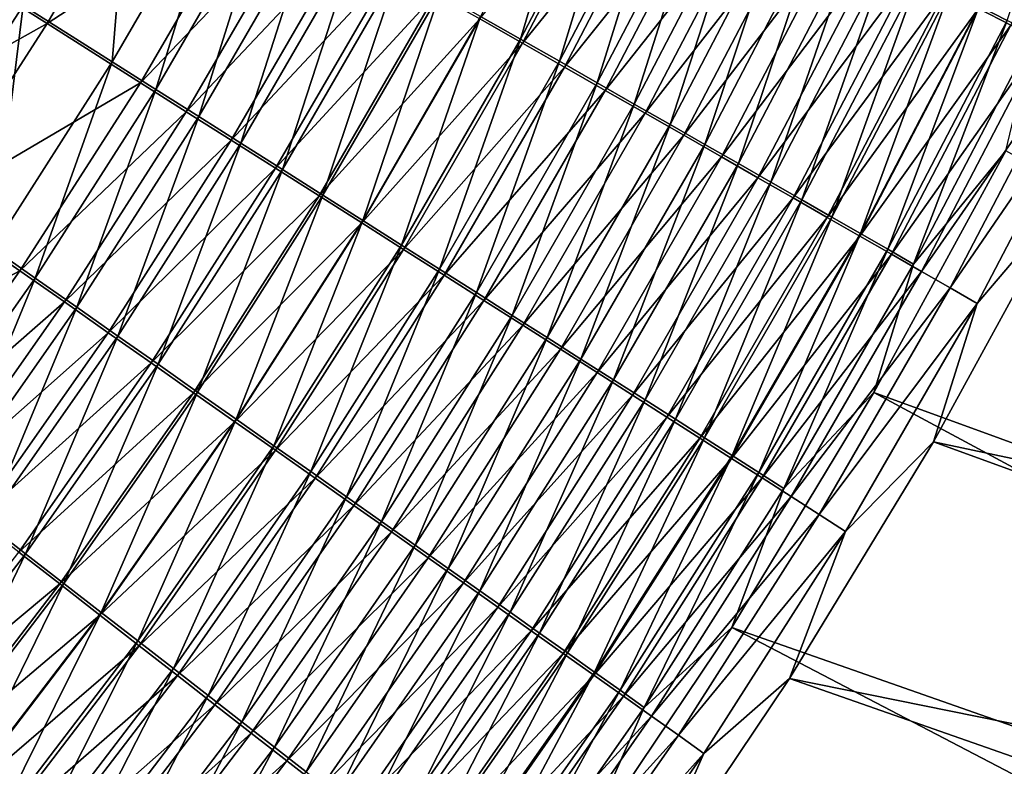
# Model space of a CAD drawing. Header units: metres. Extents: x -900 to 900, y -400 to 400.
# Tile 177 of 249: x 557 to 591, y -199 to -174. Entities that reach past the tile are written whole.
import ezdxf

# ---------------------------------------------------------------- set-up
doc = ezdxf.new("R2010")
doc.units = ezdxf.units.M

msp = doc.modelspace()

# ---------------------------------------------------------------- linework, layer by layer
at = {"layer": 'top'}
for points in [[(593.559998, -165.229675, -464.553955), (589.821106, -173.210205, -464.538452), (590.784729, -173.704163, -462.933014)], [(589.807373, -173.29216, -469.514923), (594.685303, -165.818527, -467.919312), (590.915588, -173.859863, -467.903931)], [(572.680603, -173.558899, -479.490295), (574.052063, -174.339767, -478.359436), (576.428528, -166.381561, -479.496796)], [(574.052063, -174.339767, -478.359436), (577.833252, -167.095596, -478.370422), (576.428528, -166.381561, -479.496796)], [(560.704895, -166.756912, -486.580444), (556.95575, -173.18895, -486.599091), (560.017639, -175.121811, -485.156921)], [(560.017639, -175.121811, -485.156921), (563.84491, -168.537811, -485.147125), (560.704895, -166.756912, -486.580444)], [(577.914429, -167.223984, -481.965057), (574.124268, -174.478912, -481.956299), (572.651489, -173.639633, -483.089539)], [(577.833252, -167.095596, -478.370422), (574.052063, -174.339767, -478.359436), (575.390808, -175.102478, -477.177826)], [(577.914429, -167.223984, -481.965057), (579.389343, -167.974731, -480.782013), (574.124268, -174.478912, -481.956299)], [(579.204712, -167.793106, -477.193512), (577.833252, -167.095596, -478.370422), (575.390808, -175.102478, -477.177826)], [(561.550659, -167.327148, -489.403351), (557.772705, -173.805756, -489.42099), (554.479065, -171.725586, -490.684692)], [(561.550659, -167.327148, -489.403351), (564.847473, -169.199631, -487.897858), (557.772705, -173.805756, -489.42099)], [(579.204712, -167.793106, -477.193512), (575.390808, -175.102478, -477.177826), (576.695496, -175.846268, -475.946716)], [(580.541504, -168.473373, -475.967224), (579.204712, -167.793106, -477.193512), (576.695496, -175.846268, -475.946716)], [(579.389343, -167.974731, -480.782013), (575.564209, -175.299927, -480.768524), (574.124268, -174.478912, -481.956299)], [(579.389343, -167.974731, -480.782013), (580.829346, -168.708099, -479.545898), (575.564209, -175.299927, -480.768524)], [(561.516479, -176.068695, -484.348328), (563.84491, -168.537811, -485.147125), (560.017639, -175.121811, -485.156921)], [(563.84491, -168.537811, -485.147125), (561.516479, -176.068695, -484.348328), (565.382263, -169.41037, -484.343536)], [(580.541504, -168.473373, -475.967224), (576.695496, -175.846268, -475.946716), (577.964783, -176.570313, -474.667267)], [(581.842163, -169.135681, -474.69278), (580.541504, -168.473373, -475.967224), (577.964783, -176.570313, -474.667267)], [(580.829346, -168.708099, -479.545898), (576.969788, -176.101868, -479.527466), (575.564209, -175.299927, -480.768524)], [(580.829346, -168.708099, -479.545898), (582.232971, -169.423355, -478.257965), (576.969788, -176.101868, -479.527466)], [(564.847473, -169.199631, -487.897858), (560.987244, -175.837997, -487.906189), (557.772705, -173.805756, -489.42099)], [(564.847473, -169.199631, -487.897858), (566.461609, -170.117065, -487.053833), (560.987244, -175.837997, -487.906189)], [(577.964783, -176.570313, -474.667267), (579.197144, -177.273834, -473.340668), (581.842163, -169.135681, -474.69278)], [(579.197144, -177.273834, -473.340668), (583.105347, -169.779297, -473.371368), (581.842163, -169.135681, -474.69278)], [(565.382263, -169.41037, -484.343536), (561.516479, -176.068695, -484.348328), (562.991882, -177.001282, -483.482544)], [(562.991882, -177.001282, -483.482544), (566.895813, -170.269836, -483.483093), (565.382263, -169.41037, -484.343536)], [(582.232971, -169.423355, -478.257965), (578.3396, -176.883881, -478.234375), (576.969788, -176.101868, -479.527466)], [(582.232971, -169.423355, -478.257965), (583.598633, -170.11972, -476.919403), (578.3396, -176.883881, -478.234375)], [(583.105347, -169.779297, -473.371368), (579.197144, -177.273834, -473.340668), (580.391357, -177.956055, -471.968109)], [(584.32959, -170.403519, -472.00412), (583.105347, -169.779297, -473.371368), (580.391357, -177.956055, -471.968109)], [(566.461609, -170.117065, -487.053833), (562.560852, -176.833588, -487.056854), (560.987244, -175.837997, -487.906189)], [(566.461609, -170.117065, -487.053833), (568.05072, -171.020721, -486.150055), (562.560852, -176.833588, -487.056854)], [(564.442322, -177.918564, -482.560425), (566.895813, -170.269836, -483.483093), (562.991882, -177.001282, -483.482544)], [(564.442322, -177.918564, -482.560425), (568.383972, -171.115295, -482.56665), (566.895813, -170.269836, -483.483093)], [(583.598633, -170.11972, -476.919403), (579.67218, -177.645157, -476.890503), (578.3396, -176.883881, -478.234375)], [(583.598633, -170.11972, -476.919403), (584.924927, -170.796432, -475.531525), (579.67218, -177.645157, -476.890503)], [(584.32959, -170.403519, -472.00412), (580.391357, -177.956055, -471.968109), (581.545959, -178.616196, -470.550934)], [(585.51355, -171.007645, -470.592407), (584.32959, -170.403519, -472.00412), (581.545959, -178.616196, -470.550934)], [(584.924927, -170.796432, -475.531525), (580.966125, -178.384857, -475.497131), (579.67218, -177.645157, -476.890503)], [(584.924927, -170.796432, -475.531525), (586.210327, -171.452759, -474.09549), (580.966125, -178.384857, -475.497131)], [(552.928223, -179.447769, -486.614502), (556.95575, -173.18895, -486.599091), (553.818665, -171.210526, -487.802185)], [(568.05072, -171.020721, -486.150055), (564.109802, -177.814117, -486.147461), (562.560852, -176.833588, -487.056854)], [(568.05072, -171.020721, -486.150055), (569.613159, -171.909668, -485.1875), (564.109802, -177.814117, -486.147461)], [(565.866211, -178.819595, -481.582794), (568.383972, -171.115295, -482.56665), (564.442322, -177.918564, -482.560425)], [(565.866211, -178.819595, -481.582794), (569.845154, -171.945862, -481.595062), (568.383972, -171.115295, -482.56665)], [(585.51355, -171.007645, -470.592407), (581.545959, -178.616196, -470.550934), (582.659729, -179.25354, -469.090973)], [(586.655884, -171.591003, -469.138), (585.51355, -171.007645, -470.592407), (582.659729, -179.25354, -469.090973)], [(586.210327, -171.452759, -474.09549), (582.21991, -179.102158, -474.055511), (580.966125, -178.384857, -475.497131)], [(586.210327, -171.452759, -474.09549), (587.45343, -172.087936, -472.612762), (582.21991, -179.102158, -474.055511)], [(582.659729, -179.25354, -469.090973), (583.731445, -179.867371, -467.59021), (586.655884, -171.591003, -469.138)], [(583.731445, -179.867371, -467.59021), (587.755432, -172.152985, -467.642914), (586.655884, -171.591003, -469.138)], [(554.479065, -171.725586, -490.684692), (557.772705, -173.805756, -489.42099), (550.509766, -177.867004, -490.70929)], [(569.613159, -171.909668, -485.1875), (565.632568, -178.778564, -485.178894), (564.109802, -177.814117, -486.147461)], [(569.613159, -171.909668, -485.1875), (571.147278, -172.782944, -484.167023), (565.632568, -178.778564, -485.178894)], [(569.845154, -171.945862, -481.595062), (565.866211, -178.819595, -481.582794), (567.262146, -179.703384, -480.550598)], [(571.277832, -172.760666, -480.569244), (569.845154, -171.945862, -481.595062), (567.262146, -179.703384, -480.550598)], [(587.45343, -172.087936, -472.612762), (583.432129, -179.796219, -472.566986), (582.21991, -179.102158, -474.055511)], [(587.45343, -172.087936, -472.612762), (588.652893, -172.701294, -471.085205), (583.432129, -179.796219, -472.566986)], [(587.755432, -172.152985, -467.642914), (583.731445, -179.867371, -467.59021), (584.759949, -180.457031, -466.050629)], [(588.810913, -172.692917, -466.10907), (587.755432, -172.152985, -467.642914), (584.759949, -180.457031, -466.050629)], [(571.147278, -172.782944, -484.167023), (567.127502, -179.725922, -484.152008), (565.632568, -178.778564, -485.178894)], [(571.147278, -172.782944, -484.167023), (572.651489, -173.639633, -483.089539), (567.127502, -179.725922, -484.152008)], [(571.277832, -172.760666, -480.569244), (567.262146, -179.703384, -480.550598), (568.628601, -180.569092, -479.464996)], [(572.680603, -173.558899, -479.490295), (571.277832, -172.760666, -480.569244), (568.628601, -180.569092, -479.464996)], [(588.652893, -172.701294, -471.085205), (584.60144, -180.466324, -471.033569), (583.432129, -179.796219, -472.566986)], [(588.652893, -172.701294, -471.085205), (589.807373, -173.29216, -469.514923), (584.60144, -180.466324, -471.033569)], [(588.810913, -172.692917, -466.10907), (584.759949, -180.457031, -466.050629), (585.743958, -181.021774, -464.474182)], [(589.821106, -173.210205, -464.538452), (588.810913, -172.692917, -466.10907), (585.743958, -181.021774, -464.474182)], [(555.907166, -181.53154, -485.160217), (556.95575, -173.18895, -486.599091), (552.928223, -179.447769, -486.614502)], [(556.95575, -173.18895, -486.599091), (555.907166, -181.53154, -485.160217), (560.017639, -175.121811, -485.156921)], [(584.60144, -180.466324, -471.033569), (589.807373, -173.29216, -469.514923), (585.726685, -181.111725, -469.457275)], [(585.726685, -181.111725, -469.457275), (589.807373, -173.29216, -469.514923), (590.915588, -173.859863, -467.903931)], [(589.821106, -173.210205, -464.538452), (585.743958, -181.021774, -464.474182), (586.682251, -181.560944, -462.862854)], [(590.784729, -173.704163, -462.933014), (589.821106, -173.210205, -464.538452), (586.682251, -181.560944, -462.862854)], [(572.651489, -173.639633, -483.089539), (568.593018, -180.655167, -483.067841), (567.127502, -179.725922, -484.152008)], [(572.651489, -173.639633, -483.089539), (574.124268, -174.478912, -481.956299), (568.593018, -180.655167, -483.067841)], [(568.628601, -180.569092, -479.464996), (569.964294, -181.415833, -478.327148), (572.680603, -173.558899, -479.490295)], [(569.964294, -181.415833, -478.327148), (574.052063, -174.339767, -478.359436), (572.680603, -173.558899, -479.490295)], [(557.772705, -173.805756, -489.42099), (553.714905, -180.110062, -489.435028), (550.509766, -177.867004, -490.70929)], [(557.772705, -173.805756, -489.42099), (560.987244, -175.837997, -487.906189), (553.714905, -180.110062, -489.435028)], [(590.915588, -173.859863, -467.903931), (586.806458, -181.731674, -467.840179), (585.726685, -181.111725, -469.457275)], [(586.682251, -181.560944, -462.862854), (587.573669, -182.073807, -461.218658), (590.784729, -173.704163, -462.933014)], [(591.976257, -174.403732, -466.254303), (586.806458, -181.731674, -467.840179), (590.915588, -173.859863, -467.903931)], [(587.573669, -182.073807, -461.218658), (591.700562, -174.174194, -461.294708), (590.784729, -173.704163, -462.933014)], [(574.052063, -174.339767, -478.359436), (569.964294, -181.415833, -478.327148), (571.267944, -182.242752, -477.138306)], [(575.390808, -175.102478, -477.177826), (574.052063, -174.339767, -478.359436), (571.267944, -182.242752, -477.138306)], [(587.573669, -182.073807, -461.218658), (590.741699, -178.180908, -459.588043), (591.700562, -174.174194, -461.294708)], [(574.124268, -174.478912, -481.956299), (570.027588, -181.565369, -481.927521), (568.593018, -180.655167, -483.067841)], [(574.124268, -174.478912, -481.956299), (575.564209, -175.299927, -480.768524), (570.027588, -181.565369, -481.927521)], [(591.976257, -174.403732, -466.254303), (587.839539, -182.325455, -466.184418), (586.806458, -181.731674, -467.840179)], [(587.839539, -182.325455, -466.184418), (591.976257, -174.403732, -466.254303), (592.988037, -174.923111, -464.568115)], [(588.824646, -182.892334, -464.492004), (587.839539, -182.325455, -466.184418), (592.988037, -174.923111, -464.568115)], [(592.988037, -174.923111, -464.568115), (593.949585, -175.417297, -462.847443), (588.824646, -182.892334, -464.492004)], [(560.017639, -175.121811, -485.156921), (555.907166, -181.53154, -485.160217), (557.365051, -182.5522, -484.344788)], [(557.365051, -182.5522, -484.344788), (561.516479, -176.068695, -484.348328), (560.017639, -175.121811, -485.156921)], [(575.564209, -175.299927, -480.768524), (571.429932, -182.455643, -480.732391), (570.027588, -181.565369, -481.927521)], [(575.390808, -175.102478, -477.177826), (571.267944, -182.242752, -477.138306), (572.538025, -183.048981, -475.899689)], [(575.564209, -175.299927, -480.768524), (576.969788, -176.101868, -479.527466), (571.429932, -182.455643, -480.732391)], [(576.695496, -175.846268, -475.946716), (575.390808, -175.102478, -477.177826), (572.538025, -183.048981, -475.899689)], [(593.949585, -175.417297, -462.847443), (589.760498, -183.431549, -462.765045), (588.824646, -182.892334, -464.492004)], [(593.949585, -175.417297, -462.847443), (592.845703, -179.808716, -461.050964), (589.760498, -183.431549, -462.765045)], [(560.987244, -175.837997, -487.906189), (556.842163, -182.300995, -487.90741), (553.714905, -180.110062, -489.435028)], [(560.987244, -175.837997, -487.906189), (562.560852, -176.833588, -487.056854), (556.842163, -182.300995, -487.90741)], [(576.695496, -175.846268, -475.946716), (572.538025, -183.048981, -475.899689), (573.773315, -183.833664, -474.612457)], [(577.964783, -176.570313, -474.667267), (576.695496, -175.846268, -475.946716), (573.773315, -183.833664, -474.612457)], [(558.799927, -183.557266, -483.47168), (561.516479, -176.068695, -484.348328), (557.365051, -182.5522, -484.344788)], [(561.516479, -176.068695, -484.348328), (558.799927, -183.557266, -483.47168), (562.991882, -177.001282, -483.482544)], [(576.969788, -176.101868, -479.527466), (572.798462, -183.325073, -479.483673), (571.429932, -182.455643, -480.732391)], [(576.969788, -176.101868, -479.527466), (578.3396, -176.883881, -478.234375), (572.798462, -183.325073, -479.483673)], [(573.773315, -183.833664, -474.612457), (574.972412, -184.595932, -473.277863), (577.964783, -176.570313, -474.667267)], [(574.972412, -184.595932, -473.277863), (579.197144, -177.273834, -473.340668), (577.964783, -176.570313, -474.667267)], [(562.560852, -176.833588, -487.056854), (558.372681, -183.374115, -487.050873), (556.842163, -182.300995, -487.90741)], [(562.560852, -176.833588, -487.056854), (564.109802, -177.814117, -486.147461), (558.372681, -183.374115, -487.050873)], [(562.991882, -177.001282, -483.482544), (558.799927, -183.557266, -483.47168), (560.210205, -184.545715, -482.541748)], [(560.210205, -184.545715, -482.541748), (564.442322, -177.918564, -482.560425), (562.991882, -177.001282, -483.482544)], [(578.3396, -176.883881, -478.234375), (574.131897, -184.172745, -478.182648), (572.798462, -183.325073, -479.483673)], [(578.3396, -176.883881, -478.234375), (579.67218, -177.645157, -476.890503), (574.131897, -184.172745, -478.182648)], [(579.197144, -177.273834, -473.340668), (574.972412, -184.595932, -473.277863), (576.133911, -185.33493, -471.897125)], [(580.391357, -177.956055, -471.968109), (579.197144, -177.273834, -473.340668), (576.133911, -185.33493, -471.897125)], [(579.67218, -177.645157, -476.890503), (575.428772, -184.997757, -476.830597), (574.131897, -184.172745, -478.182648)], [(579.67218, -177.645157, -476.890503), (580.966125, -178.384857, -475.497131), (575.428772, -184.997757, -476.830597)], [(564.109802, -177.814117, -486.147461), (559.878967, -184.430878, -486.133728), (558.372681, -183.374115, -487.050873)], [(564.109802, -177.814117, -486.147461), (565.632568, -178.778564, -485.178894), (559.878967, -184.430878, -486.133728)], [(561.59436, -185.516464, -481.555878), (564.442322, -177.918564, -482.560425), (560.210205, -184.545715, -482.541748)], [(561.59436, -185.516464, -481.555878), (565.866211, -178.819595, -481.582794), (564.442322, -177.918564, -482.560425)], [(580.391357, -177.956055, -471.968109), (576.133911, -185.33493, -471.897125), (577.256592, -186.04982, -470.471527)], [(581.545959, -178.616196, -470.550934), (580.391357, -177.956055, -471.968109), (577.256592, -186.04982, -470.471527)], [(580.966125, -178.384857, -475.497131), (576.687561, -185.79921, -475.428772), (575.428772, -184.997757, -476.830597)], [(580.966125, -178.384857, -475.497131), (582.21991, -179.102158, -474.055511), (576.687561, -185.79921, -475.428772)], [(590.741699, -178.180908, -459.588043), (586.208862, -186.486755, -459.482452), (643.057434, -207.180191, -352.390259)], [(586.208862, -186.486755, -459.482452), (590.741699, -178.180908, -459.588043), (587.573669, -182.073807, -461.218658)], [(581.545959, -178.616196, -470.550934), (577.256592, -186.04982, -470.471527), (578.339111, -186.739807, -469.002991)], [(582.659729, -179.25354, -469.090973), (581.545959, -178.616196, -470.550934), (578.339111, -186.739807, -469.002991)], [(565.632568, -178.778564, -485.178894), (561.359497, -185.470139, -485.156921), (559.878967, -184.430878, -486.133728)], [(565.632568, -178.778564, -485.178894), (567.127502, -179.725922, -484.152008), (561.359497, -185.470139, -485.156921)], [(565.866211, -178.819595, -481.582794), (561.59436, -185.516464, -481.555878), (562.950989, -186.468491, -480.514984)], [(567.262146, -179.703384, -480.550598), (565.866211, -178.819595, -481.582794), (562.950989, -186.468491, -480.514984)], [(582.21991, -179.102158, -474.055511), (577.906982, -186.576202, -473.978455), (576.687561, -185.79921, -475.428772)], [(582.21991, -179.102158, -474.055511), (583.432129, -179.796219, -472.566986), (577.906982, -186.576202, -473.978455)], [(578.339111, -186.739807, -469.002991), (579.380371, -187.404144, -467.4935), (582.659729, -179.25354, -469.090973)], [(579.380371, -187.404144, -467.4935), (583.731445, -179.867371, -467.59021), (582.659729, -179.25354, -469.090973)], [(567.127502, -179.725922, -484.152008), (562.812622, -186.490784, -484.121338), (561.359497, -185.470139, -485.156921)], [(567.127502, -179.725922, -484.152008), (568.593018, -180.655167, -483.067841), (562.812622, -186.490784, -484.121338)], [(567.262146, -179.703384, -480.550598), (562.950989, -186.468491, -480.514984), (564.278748, -187.400818, -479.420227)], [(568.628601, -180.569092, -479.464996), (567.262146, -179.703384, -480.550598), (564.278748, -187.400818, -479.420227)], [(553.714905, -180.110062, -489.435028), (556.842163, -182.300995, -487.90741), (549.384216, -186.227661, -489.44519)], [(583.432129, -179.796219, -472.566986), (579.085571, -187.32782, -472.481079), (577.906982, -186.576202, -473.978455)], [(583.432129, -179.796219, -472.566986), (584.60144, -180.466324, -471.033569), (579.085571, -187.32782, -472.481079)], [(583.731445, -179.867371, -467.59021), (579.380371, -187.404144, -467.4935), (580.379211, -188.042068, -465.945038)], [(584.759949, -180.457031, -466.050629), (583.731445, -179.867371, -467.59021), (580.379211, -188.042068, -465.945038)], [(592.845703, -179.808716, -461.050964), (588.255493, -188.185471, -460.935547), (589.760498, -183.431549, -462.765045)], [(588.255493, -188.185471, -460.935547), (592.845703, -179.808716, -461.050964), (649.3302, -201.110291, -354.037689)], [(584.759949, -180.457031, -466.050629), (580.379211, -188.042068, -465.945038), (581.33429, -188.652817, -464.35965)], [(585.743958, -181.021774, -464.474182), (584.759949, -180.457031, -466.050629), (581.33429, -188.652817, -464.35965)], [(568.593018, -180.655167, -483.067841), (564.236755, -187.491745, -483.027985), (562.812622, -186.490784, -484.121338)], [(568.593018, -180.655167, -483.067841), (570.027588, -181.565369, -481.927521), (564.236755, -187.491745, -483.027985)], [(564.278748, -187.400818, -479.420227), (565.576172, -188.312531, -478.272888), (568.628601, -180.569092, -479.464996)], [(565.576172, -188.312531, -478.272888), (569.964294, -181.415833, -478.327148), (568.628601, -180.569092, -479.464996)], [(579.085571, -187.32782, -472.481079), (584.60144, -180.466324, -471.033569), (580.222046, -188.053268, -470.938568)], [(580.222046, -188.053268, -470.938568), (584.60144, -180.466324, -471.033569), (585.726685, -181.111725, -469.457275)], [(585.726685, -181.111725, -469.457275), (581.315186, -188.75174, -469.353027), (580.222046, -188.053268, -470.938568)], [(586.806458, -181.731674, -467.840179), (581.315186, -188.75174, -469.353027), (585.726685, -181.111725, -469.457275)], [(585.743958, -181.021774, -464.474182), (581.33429, -188.652817, -464.35965), (582.244568, -189.235626, -462.739319)], [(586.682251, -181.560944, -462.862854), (585.743958, -181.021774, -464.474182), (582.244568, -189.235626, -462.739319)], [(569.964294, -181.415833, -478.327148), (565.576172, -188.312531, -478.272888), (566.842102, -189.202682, -477.074158)], [(571.267944, -182.242752, -477.138306), (569.964294, -181.415833, -478.327148), (566.842102, -189.202682, -477.074158)], [(555.907166, -181.53154, -485.160217), (552.934692, -188.848984, -484.332489), (557.365051, -182.5522, -484.344788)], [(570.027588, -181.565369, -481.927521), (565.630554, -188.472015, -481.878052), (564.236755, -187.491745, -483.027985)], [(570.027588, -181.565369, -481.927521), (571.429932, -182.455643, -480.732391), (565.630554, -188.472015, -481.878052)], [(582.363708, -189.42244, -467.726624), (581.315186, -188.75174, -469.353027), (586.806458, -181.731674, -467.840179)], [(582.244568, -189.235626, -462.739319), (583.108826, -189.789734, -461.086029), (586.682251, -181.560944, -462.862854)], [(586.806458, -181.731674, -467.840179), (587.839539, -182.325455, -466.184418), (582.363708, -189.42244, -467.726624)], [(583.108826, -189.789734, -461.086029), (587.573669, -182.073807, -461.218658), (586.682251, -181.560944, -462.862854)], [(583.108826, -189.789734, -461.086029), (586.208862, -186.486755, -459.482452), (587.573669, -182.073807, -461.218658)], [(556.842163, -182.300995, -487.90741), (552.419067, -188.576553, -487.901184), (549.384216, -186.227661, -489.44519)], [(556.842163, -182.300995, -487.90741), (558.372681, -183.374115, -487.050873), (552.419067, -188.576553, -487.901184)], [(571.429932, -182.455643, -480.732391), (566.992615, -189.430573, -480.672852), (565.630554, -188.472015, -481.878052)], [(571.267944, -182.242752, -477.138306), (566.842102, -189.202682, -477.074158), (568.075073, -190.070343, -475.825287)], [(571.429932, -182.455643, -480.732391), (572.798462, -183.325073, -479.483673), (566.992615, -189.430573, -480.672852)], [(572.538025, -183.048981, -475.899689), (571.267944, -182.242752, -477.138306), (568.075073, -190.070343, -475.825287)], [(587.839539, -182.325455, -466.184418), (583.366394, -190.06456, -466.061371), (582.363708, -189.42244, -467.726624)], [(583.366394, -190.06456, -466.061371), (587.839539, -182.325455, -466.184418), (588.824646, -182.892334, -464.492004)], [(557.365051, -182.5522, -484.344788), (552.934692, -188.848984, -484.332489), (554.326477, -189.926071, -483.450012)], [(554.326477, -189.926071, -483.450012), (558.799927, -183.557266, -483.47168), (557.365051, -182.5522, -484.344788)], [(572.538025, -183.048981, -475.899689), (568.075073, -190.070343, -475.825287), (569.273804, -190.914566, -474.527466)], [(573.773315, -183.833664, -474.612457), (572.538025, -183.048981, -475.899689), (569.273804, -190.914566, -474.527466)], [(584.32196, -190.677292, -464.359436), (583.366394, -190.06456, -466.061371), (588.824646, -182.892334, -464.492004)], [(588.824646, -182.892334, -464.492004), (589.760498, -183.431549, -462.765045), (584.32196, -190.677292, -464.359436)], [(558.372681, -183.374115, -487.050873), (553.903809, -189.726761, -487.035431), (552.419067, -188.576553, -487.901184)], [(558.372681, -183.374115, -487.050873), (559.878967, -184.430878, -486.133728), (553.903809, -189.726761, -487.035431)], [(572.798462, -183.325073, -479.483673), (568.321533, -190.366486, -479.413696), (566.992615, -189.430573, -480.672852)], [(572.798462, -183.325073, -479.483673), (574.131897, -184.172745, -478.182648), (568.321533, -190.366486, -479.413696)], [(589.760498, -183.431549, -462.765045), (585.229187, -191.259872, -462.622894), (584.32196, -190.677292, -464.359436)], [(589.760498, -183.431549, -462.765045), (588.255493, -188.185471, -460.935547), (585.229187, -191.259872, -462.622894)], [(555.694031, -190.985123, -482.510132), (558.799927, -183.557266, -483.47168), (554.326477, -189.926071, -483.450012)], [(558.799927, -183.557266, -483.47168), (555.694031, -190.985123, -482.510132), (560.210205, -184.545715, -482.541748)], [(569.273804, -190.914566, -474.527466), (570.436951, -191.734406, -473.181976), (573.773315, -183.833664, -474.612457)], [(570.436951, -191.734406, -473.181976), (574.972412, -184.595932, -473.277863), (573.773315, -183.833664, -474.612457)], [(574.131897, -184.172745, -478.182648), (569.615845, -191.278717, -478.101837), (568.321533, -190.366486, -479.413696)], [(574.131897, -184.172745, -478.182648), (575.428772, -184.997757, -476.830597), (569.615845, -191.278717, -478.101837)], [(559.878967, -184.430878, -486.133728), (555.364807, -190.859222, -486.108429), (553.903809, -189.726761, -487.035431)], [(559.878967, -184.430878, -486.133728), (561.359497, -185.470139, -485.156921), (555.364807, -190.859222, -486.108429)], [(560.210205, -184.545715, -482.541748), (555.694031, -190.985123, -482.510132), (557.03595, -192.024994, -481.513733)], [(557.03595, -192.024994, -481.513733), (561.59436, -185.516464, -481.555878), (560.210205, -184.545715, -482.541748)], [(574.972412, -184.595932, -473.277863), (570.436951, -191.734406, -473.181976), (571.563232, -192.528961, -471.790039)], [(576.133911, -185.33493, -471.897125), (574.972412, -184.595932, -473.277863), (571.563232, -192.528961, -471.790039)], [(575.428772, -184.997757, -476.830597), (570.874207, -192.166321, -476.738617), (569.615845, -191.278717, -478.101837)], [(575.428772, -184.997757, -476.830597), (576.687561, -185.79921, -475.428772), (570.874207, -192.166321, -476.738617)], [(561.359497, -185.470139, -485.156921), (556.800354, -191.972702, -485.121124), (555.364807, -190.859222, -486.108429)], [(561.359497, -185.470139, -485.156921), (562.812622, -186.490784, -484.121338), (556.800354, -191.972702, -485.121124)], [(558.350769, -193.04454, -480.461731), (561.59436, -185.516464, -481.555878), (557.03595, -192.024994, -481.513733)], [(562.950989, -186.468491, -480.514984), (561.59436, -185.516464, -481.555878), (558.350769, -193.04454, -480.461731)], [(576.133911, -185.33493, -471.897125), (571.563232, -192.528961, -471.790039), (572.651306, -193.297287, -470.353027)], [(577.256592, -186.04982, -470.471527), (576.133911, -185.33493, -471.897125), (572.651306, -193.297287, -470.353027)], [(576.687561, -185.79921, -475.428772), (572.095276, -193.028305, -475.325317), (570.874207, -192.166321, -476.738617)], [(576.687561, -185.79921, -475.428772), (577.906982, -186.576202, -473.978455), (572.095276, -193.028305, -475.325317)], [(577.256592, -186.04982, -470.471527), (572.651306, -193.297287, -470.353027), (573.699951, -194.038544, -468.872803)], [(578.339111, -186.739807, -469.002991), (577.256592, -186.04982, -470.471527), (573.699951, -194.038544, -468.872803)], [(562.812622, -186.490784, -484.121338), (558.208984, -193.06601, -484.074432), (556.800354, -191.972702, -485.121124)], [(562.812622, -186.490784, -484.121338), (564.236755, -187.491745, -483.027985), (558.208984, -193.06601, -484.074432)], [(562.950989, -186.468491, -480.514984), (558.350769, -193.04454, -480.461731), (559.637146, -194.042755, -479.355377)], [(564.278748, -187.400818, -479.420227), (562.950989, -186.468491, -480.514984), (559.637146, -194.042755, -479.355377)], [(586.208862, -186.486755, -459.482452), (581.316528, -194.556183, -459.313934), (638.414551, -214.578186, -352.469788)], [(581.316528, -194.556183, -459.313934), (586.208862, -186.486755, -459.482452), (583.108826, -189.789734, -461.086029)], [(586.208862, -186.486755, -459.482452), (638.414551, -214.578186, -352.469788), (643.057434, -207.180191, -352.390259)], [(577.906982, -186.576202, -473.978455), (573.277527, -193.863663, -473.86319), (572.095276, -193.028305, -475.325317)], [(577.906982, -186.576202, -473.978455), (579.085571, -187.32782, -472.481079), (573.277527, -193.863663, -473.86319)], [(573.699951, -194.038544, -468.872803), (574.708069, -194.751923, -467.35144), (578.339111, -186.739807, -469.002991)], [(574.708069, -194.751923, -467.35144), (579.380371, -187.404144, -467.4935), (578.339111, -186.739807, -469.002991)], [(564.236755, -187.491745, -483.027985), (559.589172, -194.13797, -482.96936), (558.208984, -193.06601, -484.074432)], [(564.236755, -187.491745, -483.027985), (565.630554, -188.472015, -481.878052), (559.589172, -194.13797, -482.96936)], [(559.637146, -194.042755, -479.355377), (560.893799, -195.0186, -478.195892), (564.278748, -187.400818, -479.420227)], [(560.893799, -195.0186, -478.195892), (565.576172, -188.312531, -478.272888), (564.278748, -187.400818, -479.420227)], [(573.277527, -193.863663, -473.86319), (579.085571, -187.32782, -472.481079), (574.419678, -194.671463, -472.353729)], [(574.419678, -194.671463, -472.353729), (579.085571, -187.32782, -472.481079), (580.222046, -188.053268, -470.938568)], [(579.380371, -187.404144, -467.4935), (574.708069, -194.751923, -467.35144), (575.674438, -195.436584, -465.790955)], [(580.379211, -188.042068, -465.945038), (579.380371, -187.404144, -467.4935), (575.674438, -195.436584, -465.790955)], [(580.222046, -188.053268, -470.938568), (575.520508, -195.45079, -470.798889), (574.419678, -194.671463, -472.353729)], [(581.315186, -188.75174, -469.353027), (575.520508, -195.45079, -470.798889), (580.222046, -188.053268, -470.938568)], [(580.379211, -188.042068, -465.945038), (575.674438, -195.436584, -465.790955), (576.598022, -196.091705, -464.19339)], [(581.33429, -188.652817, -464.35965), (580.379211, -188.042068, -465.945038), (576.598022, -196.091705, -464.19339)], [(588.255493, -188.185471, -460.935547), (583.30957, -196.318085, -460.754272), (585.229187, -191.259872, -462.622894)], [(583.30957, -196.318085, -460.754272), (588.255493, -188.185471, -460.935547), (645.006348, -208.804092, -354.10022)], [(645.006348, -208.804092, -354.10022), (588.255493, -188.185471, -460.935547), (649.3302, -201.110291, -354.037689)], [(565.630554, -188.472015, -481.878052), (560.939453, -195.187469, -481.807159), (559.589172, -194.13797, -482.96936)], [(565.576172, -188.312531, -478.272888), (560.893799, -195.0186, -478.195892), (562.119385, -195.971069, -476.984558)], [(565.630554, -188.472015, -481.878052), (566.992615, -189.430573, -480.672852), (560.939453, -195.187469, -481.807159)], [(566.842102, -189.202682, -477.074158), (565.576172, -188.312531, -478.272888), (562.119385, -195.971069, -476.984558)], [(576.578735, -196.200806, -469.200836), (575.520508, -195.45079, -470.798889), (581.315186, -188.75174, -469.353027)], [(576.578735, -196.200806, -469.200836), (581.315186, -188.75174, -469.353027), (582.363708, -189.42244, -467.726624)], [(581.33429, -188.652817, -464.35965), (576.598022, -196.091705, -464.19339), (577.477478, -196.716476, -462.560791)], [(582.244568, -189.235626, -462.739319), (581.33429, -188.652817, -464.35965), (577.477478, -196.716476, -462.560791)], [(566.842102, -189.202682, -477.074158), (562.119385, -195.971069, -476.984558), (563.312561, -196.899155, -475.722626)], [(568.075073, -190.070343, -475.825287), (566.842102, -189.202682, -477.074158), (563.312561, -196.899155, -475.722626)], [(577.477478, -196.716476, -462.560791), (578.311768, -197.310059, -460.895203), (582.244568, -189.235626, -462.739319)], [(578.311768, -197.310059, -460.895203), (583.108826, -189.789734, -461.086029), (582.244568, -189.235626, -462.739319)], [(566.992615, -189.430573, -480.672852), (562.258545, -196.213455, -480.589172), (560.939453, -195.187469, -481.807159)], [(566.992615, -189.430573, -480.672852), (568.321533, -190.366486, -479.413696), (562.258545, -196.213455, -480.589172)], [(577.593201, -196.920624, -467.561707), (576.578735, -196.200806, -469.200836), (582.363708, -189.42244, -467.726624)], [(582.363708, -189.42244, -467.726624), (583.366394, -190.06456, -466.061371), (577.593201, -196.920624, -467.561707)], [(578.311768, -197.310059, -460.895203), (581.316528, -194.556183, -459.313934), (583.108826, -189.789734, -461.086029)], [(568.075073, -190.070343, -475.825287), (563.312561, -196.899155, -475.722626), (564.472168, -197.801834, -474.411346)], [(569.273804, -190.914566, -474.527466), (568.075073, -190.070343, -475.825287), (564.472168, -197.801834, -474.411346)], [(583.366394, -190.06456, -466.061371), (578.562622, -197.609375, -465.883636), (577.593201, -196.920624, -467.561707)], [(578.562622, -197.609375, -465.883636), (583.366394, -190.06456, -466.061371), (584.32196, -190.677292, -464.359436)], [(568.321533, -190.366486, -479.413696), (563.544983, -197.214859, -479.316711), (562.258545, -196.213455, -480.589172)], [(568.321533, -190.366486, -479.413696), (569.615845, -191.278717, -478.101837), (563.544983, -197.214859, -479.316711)], [(564.472168, -197.801834, -474.411346), (565.596741, -198.678101, -473.051971), (569.273804, -190.914566, -474.527466)], [(565.596741, -198.678101, -473.051971), (570.436951, -191.734406, -473.181976), (569.273804, -190.914566, -474.527466)], [(579.485779, -198.266205, -464.168762), (578.562622, -197.609375, -465.883636), (584.32196, -190.677292, -464.359436)], [(584.32196, -190.677292, -464.359436), (585.229187, -191.259872, -462.622894), (579.485779, -198.266205, -464.168762)], [(555.694031, -190.985123, -482.510132), (552.197388, -198.333649, -481.455811), (557.03595, -192.024994, -481.513733)], [(569.615845, -191.278717, -478.101837), (564.797485, -198.190628, -477.991089), (563.544983, -197.214859, -479.316711)], [(569.615845, -191.278717, -478.101837), (570.874207, -192.166321, -476.738617), (564.797485, -198.190628, -477.991089)], [(585.229187, -191.259872, -462.622894), (580.361511, -198.890259, -462.41922), (579.485779, -198.266205, -464.168762)], [(585.229187, -191.259872, -462.622894), (583.30957, -196.318085, -460.754272), (580.361511, -198.890259, -462.41922)], [(570.436951, -191.734406, -473.181976), (565.596741, -198.678101, -473.051971), (566.685059, -199.526932, -471.645813)], [(571.563232, -192.528961, -471.790039), (570.436951, -191.734406, -473.181976), (566.685059, -199.526932, -471.645813)], [(556.800354, -191.972702, -485.121124), (558.208984, -193.06601, -484.074432), (551.961731, -198.274628, -485.070984)], [(552.197388, -198.333649, -481.455811), (553.467712, -199.420151, -480.390289), (557.03595, -192.024994, -481.513733)], [(553.467712, -199.420151, -480.390289), (558.350769, -193.04454, -480.461731), (557.03595, -192.024994, -481.513733)], [(570.874207, -192.166321, -476.738617), (566.014648, -199.139664, -476.613647), (564.797485, -198.190628, -477.991089)], [(570.874207, -192.166321, -476.738617), (572.095276, -193.028305, -475.325317), (566.014648, -199.139664, -476.613647)], [(571.563232, -192.528961, -471.790039), (566.685059, -199.526932, -471.645813), (567.735901, -200.347351, -470.194214)], [(572.651306, -193.297287, -470.353027), (571.563232, -192.528961, -471.790039), (567.735901, -200.347351, -470.194214)], [(558.208984, -193.06601, -484.074432), (553.32312, -199.440063, -484.010712), (551.961731, -198.274628, -485.070984)], [(558.208984, -193.06601, -484.074432), (559.589172, -194.13797, -482.96936), (553.32312, -199.440063, -484.010712)], [(554.710144, -200.483551, -479.269714), (558.350769, -193.04454, -480.461731), (553.467712, -199.420151, -480.390289)], [(559.637146, -194.042755, -479.355377), (558.350769, -193.04454, -480.461731), (554.710144, -200.483551, -479.269714)], [(572.095276, -193.028305, -475.325317), (567.195068, -200.060928, -475.18573), (566.014648, -199.139664, -476.613647)], [(572.095276, -193.028305, -475.325317), (573.277527, -193.863663, -473.86319), (567.195068, -200.060928, -475.18573)], [(572.651306, -193.297287, -470.353027), (567.735901, -200.347351, -470.194214), (568.747986, -201.138443, -468.699158)], [(573.699951, -194.038544, -468.872803), (572.651306, -193.297287, -470.353027), (568.747986, -201.138443, -468.699158)], [(567.195068, -200.060928, -475.18573), (573.277527, -193.863663, -473.86319), (568.337463, -200.953354, -473.708588)], [(568.337463, -200.953354, -473.708588), (573.277527, -193.863663, -473.86319), (574.419678, -194.671463, -472.353729)], [(559.589172, -194.13797, -482.96936), (554.656494, -200.582382, -482.891327), (553.32312, -199.440063, -484.010712)], [(559.589172, -194.13797, -482.96936), (560.939453, -195.187469, -481.807159), (554.656494, -200.582382, -482.891327)], [(555.923279, -201.522751, -478.095428), (559.637146, -194.042755, -479.355377), (554.710144, -200.483551, -479.269714)], [(560.893799, -195.0186, -478.195892), (559.637146, -194.042755, -479.355377), (555.923279, -201.522751, -478.095428)], [(568.747986, -201.138443, -468.699158), (569.720276, -201.899307, -467.162689), (573.699951, -194.038544, -468.872803)], [(569.720276, -201.899307, -467.162689), (574.708069, -194.751923, -467.35144), (573.699951, -194.038544, -468.872803)], [(574.419678, -194.671463, -472.353729), (569.440369, -201.815887, -472.183777), (568.337463, -200.953354, -473.708588)], [(575.520508, -195.45079, -470.798889), (569.440369, -201.815887, -472.183777), (574.419678, -194.671463, -472.353729)], [(581.316528, -194.556183, -459.313934), (576.048401, -202.409546, -459.076752), (633.408447, -221.739563, -352.558228)], [(576.048401, -202.409546, -459.076752), (581.316528, -194.556183, -459.313934), (578.311768, -197.310059, -460.895203)], [(581.316528, -194.556183, -459.313934), (633.408447, -221.739563, -352.558228), (638.414551, -214.578186, -352.469788)], [(574.708069, -194.751923, -467.35144), (569.720276, -201.899307, -467.162689), (570.65155, -202.629074, -465.586884)], [(575.674438, -195.436584, -465.790955), (574.708069, -194.751923, -467.35144), (570.65155, -202.629074, -465.586884)], [(560.939453, -195.187469, -481.807159), (555.96051, -201.700409, -481.714172), (554.656494, -200.582382, -482.891327)], [(560.893799, -195.0186, -478.195892), (555.923279, -201.522751, -478.095428), (557.105835, -202.536682, -476.868683)], [(560.939453, -195.187469, -481.807159), (562.258545, -196.213455, -480.589172), (555.96051, -201.700409, -481.714172)], [(562.119385, -195.971069, -476.984558), (560.893799, -195.0186, -478.195892), (557.105835, -202.536682, -476.868683)], [(570.502747, -202.647583, -470.613281), (569.440369, -201.815887, -472.183777), (575.520508, -195.45079, -470.798889)], [(570.502747, -202.647583, -470.613281), (575.520508, -195.45079, -470.798889), (576.578735, -196.200806, -469.200836)], [(575.674438, -195.436584, -465.790955), (570.65155, -202.629074, -465.586884), (571.540771, -203.326843, -463.973877)], [(576.598022, -196.091705, -464.19339), (575.674438, -195.436584, -465.790955), (571.540771, -203.326843, -463.973877)], [(562.119385, -195.971069, -476.984558), (557.105835, -202.536682, -476.868683), (558.256653, -203.524231, -475.59082)], [(563.312561, -196.899155, -475.722626), (562.119385, -195.971069, -476.984558), (558.256653, -203.524231, -475.59082)], [(562.258545, -196.213455, -480.589172), (557.233765, -202.792984, -480.48056), (555.96051, -201.700409, -481.714172)], [(562.258545, -196.213455, -480.589172), (563.544983, -197.214859, -479.316711), (557.233765, -202.792984, -480.48056)], [(571.523193, -203.447495, -468.999298), (570.502747, -202.647583, -470.613281), (576.578735, -196.200806, -469.200836)], [(571.523193, -203.447495, -468.999298), (576.578735, -196.200806, -469.200836), (577.593201, -196.920624, -467.561707)], [(576.598022, -196.091705, -464.19339), (571.540771, -203.326843, -463.973877), (572.38678, -203.991745, -462.325714)], [(577.477478, -196.716476, -462.560791), (576.598022, -196.091705, -464.19339), (572.38678, -203.991745, -462.325714)], [(583.30957, -196.318085, -460.754272), (577.994141, -204.225067, -460.501556), (580.361511, -198.890259, -462.41922)], [(577.994141, -204.225067, -460.501556), (583.30957, -196.318085, -460.754272), (640.309143, -216.269821, -354.168182)], [(640.309143, -216.269821, -354.168182), (583.30957, -196.318085, -460.754272), (645.006348, -208.804092, -354.10022)], [(563.312561, -196.899155, -475.722626), (558.256653, -203.524231, -475.59082), (559.374329, -204.484314, -474.263123)], [(564.472168, -197.801834, -474.411346), (563.312561, -196.899155, -475.722626), (559.374329, -204.484314, -474.263123)], [(572.500732, -204.214706, -467.343994), (571.523193, -203.447495, -468.999298), (577.593201, -196.920624, -467.561707)], [(572.38678, -203.991745, -462.325714), (573.188477, -204.622864, -460.64447), (577.477478, -196.716476, -462.560791)], [(577.593201, -196.920624, -467.561707), (578.562622, -197.609375, -465.883636), (572.500732, -204.214706, -467.343994)], [(573.188477, -204.622864, -460.64447), (578.311768, -197.310059, -460.895203), (577.477478, -196.716476, -462.560791)], [(563.544983, -197.214859, -479.316711), (558.475037, -203.858978, -479.191864), (557.233765, -202.792984, -480.48056)], [(563.544983, -197.214859, -479.316711), (564.797485, -198.190628, -477.991089), (558.475037, -203.858978, -479.191864)], [(573.188477, -204.622864, -460.64447), (576.048401, -202.409546, -459.076752), (578.311768, -197.310059, -460.895203)], [(578.562622, -197.609375, -465.883636), (573.434021, -204.948273, -465.649628), (572.500732, -204.214706, -467.343994)], [(573.434021, -204.948273, -465.649628), (578.562622, -197.609375, -465.883636), (579.485779, -198.266205, -464.168762)], [(559.374329, -204.484314, -474.263123), (560.457703, -205.415817, -472.886841), (564.472168, -197.801834, -474.411346)], [(560.457703, -205.415817, -472.886841), (565.596741, -198.678101, -473.051971), (564.472168, -197.801834, -474.411346)], [(564.797485, -198.190628, -477.991089), (559.682861, -204.897232, -477.849457), (558.475037, -203.858978, -479.191864)], [(564.797485, -198.190628, -477.991089), (566.014648, -199.139664, -476.613647), (559.682861, -204.897232, -477.849457)], [(574.32196, -205.647263, -463.918304), (573.434021, -204.948273, -465.649628), (579.485779, -198.266205, -464.168762)], [(579.485779, -198.266205, -464.168762), (580.361511, -198.890259, -462.41922), (574.32196, -205.647263, -463.918304)], [(565.596741, -198.678101, -473.051971), (560.457703, -205.415817, -472.886841), (561.505432, -206.317657, -471.463318)], [(566.685059, -199.526932, -471.645813), (565.596741, -198.678101, -473.051971), (561.505432, -206.317657, -471.463318)], [(580.361511, -198.890259, -462.41922), (575.16333, -206.310745, -462.152283), (574.32196, -205.647263, -463.918304)], [(580.361511, -198.890259, -462.41922), (577.994141, -204.225067, -460.501556), (575.16333, -206.310745, -462.152283)], [(566.014648, -199.139664, -476.613647), (560.855957, -205.906601, -476.454681), (559.682861, -204.897232, -477.849457)], [(566.014648, -199.139664, -476.613647), (567.195068, -200.060928, -475.18573), (560.855957, -205.906601, -476.454681)]]:
    msp.add_3dface(points, dxfattribs=at)

doc.saveas('drawing.dxf')
